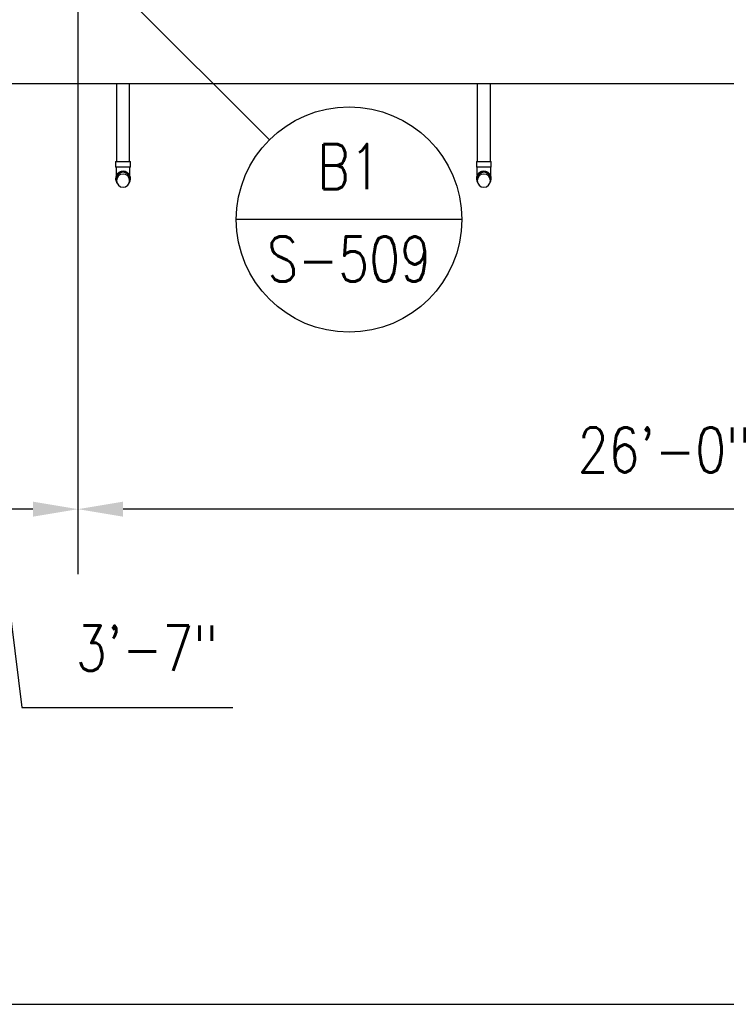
# Model space of a CAD drawing. Header units: inches. Extents: x -304 to 21107, y -311 to 413.
# Tile 28 of 62: x 1030 to 1218, y -281 to -19. Entities that reach past the tile are written whole.
import ezdxf
from ezdxf import colors
from ezdxf.entities.mleader import LeaderData, LeaderLine
from ezdxf.enums import TextEntityAlignment as Align
from ezdxf.math import Vec2, Vec3

# ---------------------------------------------------------------- set-up
doc = ezdxf.new("R2010")
doc.units = ezdxf.units.IN
doc.header["$MEASUREMENT"] = 0
doc.header["$PDMODE"] = 2
doc.header["$PDSIZE"] = -10
for name, color, linetype in [('A-FLOR', 173, 'Continuous'), ('G-ANNO-REFR', 2, 'Continuous'), ('P-PIPE', 3, 'Continuous'), ('S-ANNO-DIMS-C1', 1, 'Continuous'), ('S-ANNO-NOTE-C1', 2, 'Continuous'), ('S-ANNO-SYMB', 2, 'Continuous'), ('S-ANNO-TEXT', 2, 'Continuous')]:
    doc.layers.add(name, color=color, linetype=linetype)
doc.styles.add('AEC_COMN_TITLE', font='romans.shx', dxfattribs={"width": 0.8, "height": 0.1875})
doc.styles.add('Annotative', font='romans.shx', dxfattribs={"width": 0.8, "height": 0.125})
doc.styles.add('Arial', font='romans.shx', dxfattribs={"width": 0.8})
doc.styles.add('ROMANS', font='romans.shx', dxfattribs={"width": 0.8})
doc.dimstyles.new('Annotative', dxfattribs={"dimscale": 0, "dimtxt": 0.125, "dimasz": 0.125, "dimexe": 0.18, "dimexo": 0.0625, "dimgap": 0.09, "dimtad": 1, "dimdec": 3, "dimzin": 3, "dimdsep": 46, "dimlunit": 4, "dimtxsty": 'Annotative', "dimcen": 0.09, "dimclrt": 2, "dimazin": 2, "dimtfac": 1, "dimtdec": 3, "dimtmove": 0, "dimatfit": 0, "dimfxl": 1, "dimtfill": 1, "dimfrac": 2, "dimtolj": 1, "dimtzin": 0, "dimarcsym": 0})

# ---------------------------------------------------------------- blocks, each defined once
blk = doc.blocks.new('Bend - PVC - Sch 40 - DWV_USACE - Standard-V4-ELEVATION _DOOR SIDE_')
at = {"layer": 'P-PIPE'}
for p, q in [((1055.1, -56.69), (1055.1, -58.19)), ((1055.1, -56.69), (1057.08, -56.69)), ((1057.08, -56.69), (1059.06, -56.69)), ((1059.06, -58.19), (1059.06, -56.69)), ((1057.08, -58.19), (1055.1, -58.19)), ((1059.06, -58.19), (1057.08, -58.19)), ((1055.1, -61.28), (1055.1, -61.3)), ((1055.33, -60.39), (1055.33, -60.38)), ((1058.83, -60.38), (1058.83, -60.39)), ((1059.06, -61.3), (1059.06, -61.28))]:
    blk.add_line(p, q, dxfattribs=at)
at = {"layer": 'P-PIPE', "flags": 128}
for points in [[(1055.33, -60.37), (1055.33, -60.32), (1055.33, -60.23), (1055.33, -60.13), (1055.33, -60.04), (1055.33, -59.93), (1055.33, -59.83), (1055.33, -59.73), (1055.33, -59.62), (1055.33, -59.51), (1055.33, -59.39), (1055.33, -59.28), (1055.33, -59.16), (1055.33, -59.04), (1055.33, -58.92), (1055.33, -58.8), (1055.33, -58.68), (1055.33, -58.56), (1055.33, -58.43), (1055.33, -58.31), (1055.33, -58.19), (1055.33, -58.19)], [(1058.83, -58.19), (1058.83, -58.31), (1058.83, -58.43), (1058.83, -58.56), (1058.83, -58.68), (1058.83, -58.8), (1058.83, -58.92), (1058.83, -59.04), (1058.83, -59.16), (1058.83, -59.28), (1058.83, -59.39), (1058.83, -59.5), (1058.83, -59.62), (1058.83, -59.72), (1058.83, -59.83), (1058.83, -59.93), (1058.83, -60.03), (1058.83, -60.13), (1058.83, -60.23), (1058.83, -60.32), (1058.83, -60.37)], [(1055.33, -61.28), (1055.33, -61.28), (1055.33, -61.27), (1055.33, -61.26), (1055.33, -61.24), (1055.33, -61.21), (1055.33, -61.18), (1055.33, -61.15), (1055.33, -61.11), (1055.33, -61.07), (1055.33, -61.02), (1055.33, -60.97)], [(1058.83, -60.97), (1058.83, -61.02), (1058.83, -61.07), (1058.83, -61.11), (1058.83, -61.15), (1058.83, -61.18), (1058.83, -61.21), (1058.83, -61.24), (1058.83, -61.25), (1058.83, -61.27), (1058.83, -61.28), (1058.83, -61.28)]]:
    blk.add_lwpolyline(points, dxfattribs=at)
at = {"layer": 'P-PIPE'}
for centre, major_axis, start_param, end_param in [((1057.08, -61.3), (1.98, 0), 1.570796, 3.746297), ((1057.08, -61.28), (-1.98, 0), 4.712389, 6.283185), ((1057.08, -61.28), (-1.98, 0), 3.141593, 4.712389), ((1057.08, -61.3), (1.98, 0), 5.678481, 7.853982)]:
    blk.add_ellipse(centre, major_axis=major_axis, ratio=0.999946, start_param=start_param, end_param=end_param, dxfattribs=at)
blk = doc.blocks.new('Mechanical_Box_H_rvt-1-ELEVATION _DOOR SIDE_')
at = {"layer": 'P-PIPE', "lineweight": -3}
for p, q in [((1055.33, -36), (1055.33, -56.69)), ((1058.83, -56.69), (1058.83, -36)), ((1151.33, -36), (1151.33, -56.69)), ((1154.83, -56.69), (1154.83, -36)), ((1055.33, -61.3), (1055.33, -61.78)), ((1058.83, -61.78), (1058.83, -61.3)), ((1151.33, -61.3), (1151.33, -61.78)), ((1154.83, -61.78), (1154.83, -61.3))]:
    blk.add_line(p, q, dxfattribs=at)
for centre, major_axis, start_param, end_param in [((1057.08, -61.3), (1.75, 0), 1.570796, 3.141593), ((1057.08, -61.78), (-1.75, 0), 4.712389, 6.283185), ((1057.08, -61.3), (1.75, 0), 0, 1.570796), ((1057.08, -61.78), (-1.75, 0), 3.141593, 4.712389), ((1153.08, -61.3), (1.75, 0), 1.570796, 3.141593), ((1153.08, -61.78), (-1.75, 0), 4.712389, 6.283185), ((1153.08, -61.3), (1.75, 0), 0, 1.570796), ((1153.08, -61.78), (-1.75, 0), 3.141593, 4.712389), ((1057.08, -61.78), (1.75, 0), 3.141593, 4.712389), ((1057.08, -61.78), (1.75, 0), 4.712389, 6.283185), ((1153.08, -61.78), (1.75, 0), 3.141593, 4.712389), ((1153.08, -61.78), (1.75, 0), 4.712389, 6.283185)]:
    blk.add_ellipse(centre, major_axis=major_axis, ratio=0.999946, start_param=start_param, end_param=end_param, dxfattribs=at)
for p in [(0, 0), (96, 0)]:
    blk.add_blockref('Bend - PVC - Sch 40 - DWV_USACE - Standard-V4-ELEVATION _DOOR SIDE_', p, dxfattribs=at)
blk = doc.blocks.new('*D41')
at = {"layer": 'Defpoints', "color": 0, "transparency": 16777216}
for p in [(1045.08, 0), (1357.08, 0), (1045.08, -149.24)]:
    blk.add_point(p, dxfattribs=at)
at = {"layer": 'S-ANNO-DIMS-C1', "color": 0, "lineweight": -2, "transparency": 16777216}
blk.add_line((1345.08, -149.24), (1057.08, -149.24), dxfattribs=at)
at = {"layer": 'S-ANNO-DIMS-C1', "color": 0, "transparency": 16777216}
for points in [[(1057.08, -147.24), (1057.08, -151.24), (1045.08, -149.24)], [(1345.08, -147.24), (1345.08, -151.24), (1357.08, -149.24)]]:
    blk.add_solid(points, dxfattribs=at)
at = {"layer": 'S-ANNO-DIMS-C1', "color": 2, "lineweight": -3, "transparency": 16777216, "insert": (1201.08, -133.46), "char_height": 12, "width": 60.1647, "attachment_point": 5, "style": 'Annotative', "bg_fill": 3, "box_fill_scale": 1.25, "bg_fill_color": 256, "bg_fill_true_color": 13158600, "bg_fill_transparency": 0}
blk.add_mtext('\\A1;26\'-0"', dxfattribs=at)
blk = doc.blocks.new('*D42')
at = {"layer": 'Defpoints', "color": 0, "transparency": 16777216}
for p in [(1045.08, 0), (1002.08, 0), (1002.08, -149.24)]:
    blk.add_point(p, dxfattribs=at)
at = {"layer": 'S-ANNO-DIMS-C1', "color": 0, "lineweight": -2, "transparency": 16777216}
for p, q in [((1045.08, -6), (1045.08, -166.52)), ((1033.08, -149.24), (1014.08, -149.24)), ((1023.58, -149.24), (1030.17, -202.03)), ((1030.17, -202.03), (1086.3, -202.03))]:
    blk.add_line(p, q, dxfattribs=at)
at = {"layer": 'S-ANNO-DIMS-C1', "color": 0, "transparency": 16777216}
for points in [[(1014.08, -147.24), (1014.08, -151.24), (1002.08, -149.24)], [(1033.08, -147.24), (1033.08, -151.24), (1045.08, -149.24)]]:
    blk.add_solid(points, dxfattribs=at)
at = {"layer": 'S-ANNO-DIMS-C1', "color": 2, "lineweight": -3, "transparency": 16777216, "insert": (1063.46, -186.25), "char_height": 12, "width": 49.3115, "attachment_point": 5, "style": 'Annotative'}
blk.add_mtext('\\A1;3\'-7"', dxfattribs=at)
blk = doc.blocks.new('*U21')
at = {"linetype": 'Continuous', "lineweight": -3}
blk.add_line((1.125, 0.625), (29.5, 0.625), dxfattribs=at)
at = {"lineweight": -3, "style": 'Arial'}
blk.add_attdef('DRAWING_AREA_TITLE', text='', height=0.1875, dxfattribs=at).set_placement((1.3743, 0.6339), align=Align.BOTTOM_LEFT)
blk.add_attdef('X#', text='', height=0.1875, dxfattribs=at).set_placement((0.8125, 0.625), align=Align.MIDDLE_CENTER)
blk.add_attdef('SCALE:', text='', height=0.0938, dxfattribs=at).set_placement((1.3743, 0.5606), align=Align.TOP_LEFT)
blk = doc.blocks.new('Detail Callout AEC')
at = {"color": 0, "linetype": 'ByBlock', "lineweight": -3, "transparency": 16777216}
blk.add_line((0.25, 0), (-0.25, 0), dxfattribs=at)
blk.add_line((0.25, 0), (-0.25, 0), dxfattribs=at)
blk.add_circle((0, 0), 0.25, dxfattribs=at)
blk.add_circle((0, 0), 0.25, dxfattribs=at)
at = {"color": 0, "linetype": 'ByBlock', "lineweight": -3, "transparency": 16777216, "style": 'AEC_COMN_TITLE'}
for tag, p in [('VIEWNUMBER', (0, 0.0508)), ('VIEWNUMBER', (0, 0.0508)), ('SHEETNUMBER', (0, -0.1263)), ('SHEETNUMBER', (0, -0.1263))]:
    blk.add_attdef(tag, text='', height=0.0938, dxfattribs=at).set_placement(p, align=Align.CENTER)

msp = doc.modelspace()

# ---------------------------------------------------------------- linework, layer by layer
at = {"layer": 'A-FLOR', "lineweight": -3}
msp.add_line((2201.0774, -36), (201.0774, -36), dxfattribs=at)

# ---------------------------------------------------------------- block references
at = {"layer": 'P-PIPE', "lineweight": -3}
msp.add_blockref('Mechanical_Box_H_rvt-1-ELEVATION _DOOR SIDE_', (0, 0), dxfattribs=at)
at = {"layer": 'S-ANNO-SYMB', "lineweight": -3, "xscale": 96.00000097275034, "yscale": 96.00000097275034, "zscale": 96.00000097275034}
msp.add_blockref('*U21', (-352.1906, -341.0439), dxfattribs=at)

# ---------------------------------------------------------------- next in the draw order: dimensions: what is measured, and where the dimension line sits
at = {"layer": 'S-ANNO-DIMS-C1', "lineweight": -3}
dim = msp.add_linear_dim(base=(1045.0774, -149.2408), p1=(1357.0774, 0), p2=(1045.0774, 0), dimstyle='Annotative', override={"dimpost": '\\X', "dimse1": 1, "dimse2": 1}, dxfattribs=at)
dim.commit()
dim.dimension.update_dxf_attribs({"geometry": '*D41', "text_midpoint": (1201.0774, -133.4579)})

# ---------------------------------------------------------------- next in the draw order: linework, layer by layer
at = {"layer": 'S-ANNO-SYMB', "linetype": 'Continuous', "lineweight": -3}
msp.add_line((1053.5627, -8.4853), (1096.0012, -50.9238), dxfattribs=at)

# ---------------------------------------------------------------- next in the draw order: block references
at = {"layer": 'G-ANNO-REFR', "lineweight": -3}
ref = msp.add_blockref('Detail Callout AEC', (1117.2143, -72.137), dxfattribs=dict(at, xscale=119.9997600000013, yscale=119.9997600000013, zscale=119.9997600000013))
ref.add_attrib('VIEWNUMBER', 'B1', dxfattribs={"layer": 'S-ANNO-TEXT', "color": 1, "transparency": 16777216, "height": 12, "style": 'ROMANS', "width": 0.8}).set_placement((1117.2143, -67.637), align=Align.BOTTOM_CENTER)
ref.add_attrib('SHEETNUMBER', 'S-509', dxfattribs={"layer": 'S-ANNO-TEXT', "color": 1, "transparency": 16777216, "height": 12, "style": 'ROMANS', "width": 0.8}).set_placement((1117.2143, -88.6469), align=Align.CENTER)

# ---------------------------------------------------------------- next in the draw order: dimensions: what is measured, and where the dimension line sits
at = {"layer": 'S-ANNO-DIMS-C1', "lineweight": -3}
dim = msp.add_linear_dim(base=(1002.0774, -149.2408), p1=(1045.0774, 0), p2=(1002.0774, 0), dimstyle='Annotative', override={"dimpost": '\\X', "dimse2": 1, "dimtfill": 0}, dxfattribs=at)
dim.commit()
dim.dimension.update_dxf_attribs({"geometry": '*D42', "text_midpoint": (1038.8077, -202.028), "dimtype": 160})

# ---------------------------------------------------------------- next in the draw order: leaders
at = {"layer": 'S-ANNO-NOTE-C1', "lineweight": -3}
ml = msp.add_multileader_mtext('Standard', dxfattribs=at)
ml.set_content('8" %%C\\PDRAIN', color=256, style='Annotative')
ml.set_leader_properties(color=1, linetype='ByLayer', lineweight=-1)
ml.build(insert=Vec2(0, 0))
ml.multileader.update_dxf_attribs({"text_right_attachment_type": 3, "dogleg_length": 0.125, "arrow_head_size": 12, "scale": 96})
ctx = ml.context
ctx.base_point, ctx.scale, ctx.char_height, ctx.arrow_head_size, ctx.landing_gap_size, ctx.plane_origin = Vec3(87.1841, -84.2171), 96, 12, 12, 8.64, Vec3(201.0316, -64.4282)
ctx.right_attachment = 3
notes = []
notes.append((ctx, [(0, (1, 1, 0), (153.9498, -106.5028), (-1, 0), 12, [(0, [(201.0316, -64.4282)], 0, [])])]))
ctx.mtext.insert, ctx.mtext.width, ctx.mtext.flow_direction = Vec3(95.8241, -78.2171), 72.922873, 5
for ctx, leaders in notes:
    for number, flags, end, landing, length, lines in leaders:
        leader = LeaderData()
        leader.index, (leader.has_last_leader_line, leader.has_dogleg_vector, leader.attachment_direction) = number, flags
        leader.last_leader_point, leader.dogleg_vector, leader.dogleg_length = Vec3(end), Vec3(landing), length
        for number, points, colour, breaks in lines:
            line = LeaderLine()
            line.index, line.vertices, line.color, line.breaks = number, Vec3.list(points), colors.encode_raw_color(colour), breaks
            leader.lines.append(line)
        ctx.leaders.append(leader)

doc.saveas('drawing.dxf')
